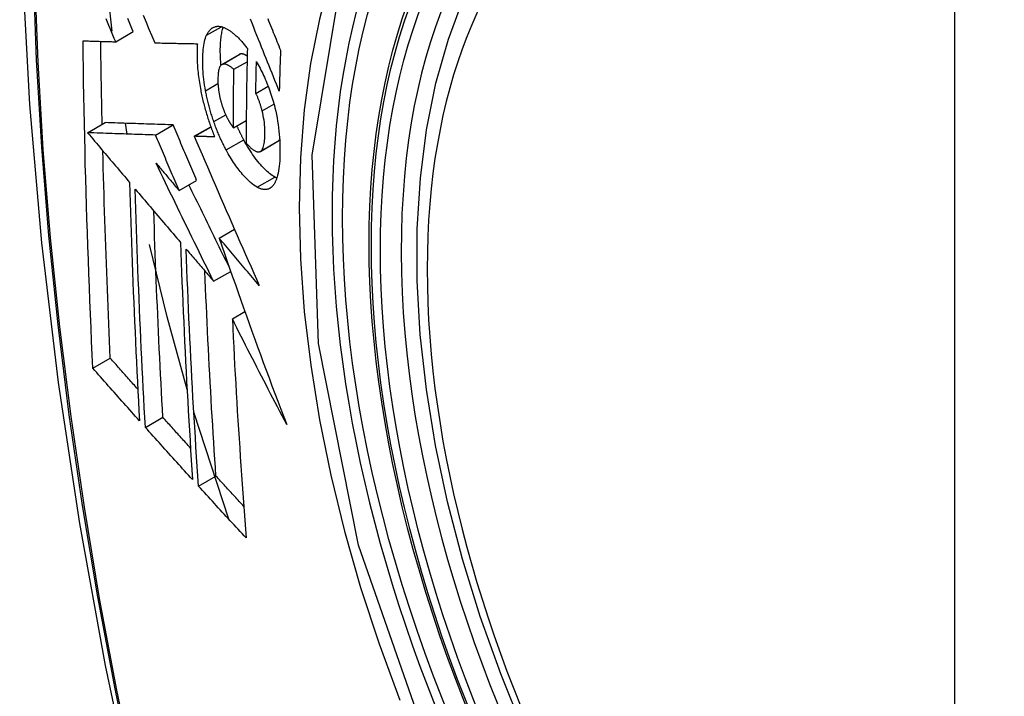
# Model space of a CAD drawing. Header units: inches. Extents: x 223.9 to 264.3, y 86 to 124.8.
# Tile 8 of 51: x 240.309 to 240.639, y 109.042 to 109.268. Entities that reach past the tile are written whole.
import ezdxf

# ---------------------------------------------------------------- set-up
doc = ezdxf.new("R2010")
doc.units = ezdxf.units.IN
doc.header["$MEASUREMENT"] = 0
doc.layers.add('Visible Edges(ANSI)', color=7, linetype='Continuous', lineweight=25)
doc.layers.add('Visible Tangent Edges(ANSI)', color=7, linetype='Continuous', lineweight=25)

msp = doc.modelspace()

# ---------------------------------------------------------------- linework, layer by layer
at = {"layer": 'Visible Edges(ANSI)'}
for p, q in [((240.33974, 109.26463), (240.33743, 109.28678)), ((240.34098, 109.26102), (240.34688, 109.26443)), ((240.35407, 109.26067), (240.35418, 109.26067)), ((240.37651, 109.25338), (240.3824, 109.25678)), ((240.38058, 109.25179), (240.38501, 109.25435)), ((240.38793, 109.24369), (240.39209, 109.24609)), ((240.38044, 109.23217), (240.38474, 109.23466)), ((240.33155, 109.23052), (240.33744, 109.23392)), ((240.33744, 109.23392), (240.33744, 109.23392)), ((240.34485, 109.23007), (240.34423, 109.23369)), ((240.35436, 109.22975), (240.36025, 109.23315)), ((240.36733, 109.22934), (240.37286, 109.23253)), ((240.33155, 109.23052), (240.33155, 109.23052)), ((240.3675, 109.22934), (240.36733, 109.22934)), ((240.38944, 109.22426), (240.39534, 109.22767)), ((240.39534, 109.22767), (240.39538, 109.2277)), ((240.36222, 109.21116), (240.36811, 109.21456)), ((240.37567, 109.19522), (240.38079, 109.19817)), ((240.3738, 109.18073), (240.37954, 109.18404)), ((240.38008, 109.16813), (240.38429, 109.17056)), ((240.33331, 109.15159), (240.33917, 109.15497)), ((240.37895, 109.10097), (240.36716, 109.13692)), ((240.35092, 109.13178), (240.35678, 109.13516)), ((240.36872, 109.11209), (240.37457, 109.11547))]:
    msp.add_line(p, q, dxfattribs=at)
at = {"layer": 'Visible Edges(ANSI)', "flags": 128}
for points in [[(240.36283, 109.66313), (240.34998, 109.62507), (240.33892, 109.58589), (240.32963, 109.54566), (240.32207, 109.50444), (240.31623, 109.4623), (240.31208, 109.4193), (240.3096, 109.37551), (240.30878, 109.33098), (240.3096, 109.28578), (240.31203, 109.23997), (240.31605, 109.19362), (240.32164, 109.14678), (240.32879, 109.09953), (240.33747, 109.05194), (240.34766, 109.00406), (240.35934, 108.95597)], [(240.47777, 109.02999), (240.47003, 109.04915), (240.46317, 109.06839), (240.45723, 109.08762), (240.45223, 109.10677), (240.44819, 109.12575), (240.44514, 109.14447), (240.44309, 109.16286), (240.44206, 109.18084), (240.44206, 109.19833), (240.4431, 109.21525), (240.44518, 109.23155), (240.44831, 109.24714), (240.4525, 109.26195), (240.45773, 109.27592), (240.464, 109.28896), (240.4713, 109.30102), (240.47961, 109.312), (240.48891, 109.32183), (240.49913, 109.33044), (240.51021, 109.33775)], [(240.34098, 109.26102), (240.34051, 109.26212), (240.34005, 109.26322), (240.33958, 109.26432), (240.33912, 109.26542), (240.33865, 109.26652), (240.33818, 109.26762), (240.33772, 109.26872)], [(240.34688, 109.26443), (240.34641, 109.26552), (240.34595, 109.26662), (240.34548, 109.26772), (240.34501, 109.26882)], [(240.35018, 109.26996), (240.35116, 109.26763), (240.35213, 109.2653), (240.3531, 109.26298), (240.35407, 109.26067)], [(240.39579, 109.24446), (240.39531, 109.24566), (240.39483, 109.24686), (240.39435, 109.24807), (240.39387, 109.24927), (240.39338, 109.25049), (240.39289, 109.25171), (240.3924, 109.25294), (240.3919, 109.25418), (240.3914, 109.25542), (240.3909, 109.25668), (240.39039, 109.25795), (240.38988, 109.25923), (240.38936, 109.26052), (240.38884, 109.26183), (240.38831, 109.26315), (240.38777, 109.26449), (240.38723, 109.26585), (240.38668, 109.26723), (240.38612, 109.26862)], [(240.39193, 109.2688), (240.39224, 109.26802), (240.39256, 109.26724), (240.39287, 109.26647), (240.39318, 109.2657), (240.39349, 109.26493), (240.3938, 109.26417), (240.39411, 109.26341), (240.39442, 109.26265), (240.39472, 109.26189), (240.39503, 109.26114), (240.39533, 109.26039), (240.39563, 109.25964), (240.39593, 109.2589), (240.39623, 109.25816)], [(240.37145, 109.26322), (240.37155, 109.26344), (240.37166, 109.26365), (240.37177, 109.26385), (240.37189, 109.26405), (240.37201, 109.26423), (240.37213, 109.26441), (240.37225, 109.26458), (240.37238, 109.26475), (240.37251, 109.2649), (240.37264, 109.26505), (240.37278, 109.26518), (240.37292, 109.26531), (240.37306, 109.26543), (240.37321, 109.26555), (240.37336, 109.26565), (240.37351, 109.26574), (240.37367, 109.26583), (240.37382, 109.26591), (240.37398, 109.26597), (240.37415, 109.26603), (240.37431, 109.26608), (240.37448, 109.26612), (240.37465, 109.26616), (240.37482, 109.26618)], [(240.37482, 109.26618), (240.375, 109.2662), (240.37519, 109.26621), (240.37537, 109.26621), (240.37556, 109.2662), (240.37575, 109.26618), (240.37594, 109.26616), (240.37613, 109.26613), (240.37633, 109.26609), (240.37652, 109.26605), (240.37672, 109.26599), (240.37691, 109.26593), (240.37711, 109.26586), (240.37731, 109.26579), (240.37751, 109.2657), (240.37771, 109.26561), (240.37792, 109.26552), (240.37812, 109.26541), (240.37833, 109.2653), (240.37853, 109.26518), (240.37874, 109.26506), (240.37895, 109.26492), (240.37916, 109.26479), (240.37937, 109.26464), (240.37958, 109.26449)], [(240.37627, 109.2532), (240.37621, 109.25383), (240.37616, 109.25446), (240.37612, 109.25509), (240.37609, 109.2557), (240.37607, 109.25631), (240.37605, 109.25691), (240.37604, 109.2575), (240.37604, 109.25809), (240.37604, 109.25867), (240.37605, 109.25923), (240.37607, 109.25979), (240.3761, 109.26033), (240.37613, 109.26087), (240.37617, 109.26139), (240.37622, 109.26191), (240.37628, 109.26241), (240.37634, 109.2629), (240.37642, 109.26337), (240.3765, 109.26383), (240.37659, 109.26428), (240.37669, 109.2647), (240.3768, 109.26512), (240.37692, 109.26551), (240.37704, 109.26589)], [(240.37958, 109.26449), (240.37981, 109.26432), (240.38004, 109.26415), (240.38027, 109.26396), (240.3805, 109.26378), (240.38073, 109.26358), (240.38096, 109.26338), (240.38118, 109.26317), (240.38141, 109.26296), (240.38164, 109.26274), (240.38187, 109.26252), (240.3821, 109.26229), (240.38233, 109.26206), (240.38257, 109.26181), (240.3828, 109.26157), (240.38303, 109.26132), (240.38326, 109.26106), (240.38349, 109.26079), (240.38372, 109.26053), (240.38395, 109.26025), (240.38418, 109.25997), (240.38441, 109.25969), (240.38464, 109.2594), (240.38487, 109.2591), (240.3851, 109.2588)], [(240.33001, 109.26134), (240.33046, 109.26133), (240.33091, 109.26131), (240.33137, 109.2613), (240.33182, 109.26129), (240.33227, 109.26127), (240.33273, 109.26126), (240.33318, 109.26125), (240.33364, 109.26123), (240.3341, 109.26122), (240.33455, 109.26121), (240.33501, 109.26119), (240.33547, 109.26118), (240.33593, 109.26117), (240.33639, 109.26115), (240.33685, 109.26114), (240.33731, 109.26113), (240.33777, 109.26111), (240.33823, 109.2611), (240.33868, 109.26109), (240.33914, 109.26107), (240.3396, 109.26106), (240.34006, 109.26105), (240.34052, 109.26103), (240.34098, 109.26102)], [(240.33331, 109.15159), (240.3331, 109.15612), (240.3329, 109.16065), (240.3327, 109.16519), (240.33251, 109.16972), (240.33232, 109.17427), (240.33214, 109.17882), (240.33196, 109.18337), (240.3318, 109.18792), (240.33163, 109.19249), (240.33148, 109.19705), (240.33133, 109.20162), (240.33118, 109.20619), (240.33105, 109.21076), (240.33092, 109.21534), (240.33079, 109.21991), (240.33068, 109.22449), (240.33057, 109.22908), (240.33047, 109.23367), (240.33037, 109.23826), (240.33029, 109.24286), (240.33021, 109.24747), (240.33013, 109.25209), (240.33007, 109.25672), (240.33001, 109.26134)], [(240.33644, 109.23334), (240.33641, 109.2345), (240.33639, 109.23566), (240.33636, 109.23681), (240.33634, 109.23797), (240.33632, 109.23913), (240.33629, 109.24029), (240.33627, 109.24144), (240.33625, 109.2426), (240.33623, 109.24376), (240.3362, 109.24492), (240.33618, 109.24608), (240.33616, 109.24724), (240.33614, 109.24839), (240.33612, 109.24955), (240.3361, 109.25071), (240.33608, 109.25187), (240.33607, 109.25303), (240.33605, 109.25419), (240.33603, 109.25535), (240.33602, 109.25652), (240.336, 109.25768), (240.33598, 109.25884), (240.33597, 109.26), (240.33595, 109.26117)], [(240.37111, 109.24459), (240.37093, 109.24555), (240.37078, 109.2465), (240.37064, 109.24744), (240.37052, 109.24837), (240.37042, 109.24929), (240.37033, 109.2502), (240.37026, 109.25109), (240.37021, 109.25197), (240.37017, 109.25284), (240.37015, 109.25369), (240.37014, 109.25453), (240.37015, 109.25534), (240.37017, 109.25614), (240.3702, 109.25691), (240.37025, 109.25767), (240.37031, 109.25841), (240.37039, 109.25912), (240.37049, 109.2598), (240.3706, 109.26045), (240.37074, 109.26107), (240.37089, 109.26166), (240.37105, 109.26222), (240.37124, 109.26274), (240.37145, 109.26322)], [(240.35418, 109.26067), (240.35476, 109.26066), (240.35534, 109.26064), (240.35593, 109.26063), (240.35651, 109.26061), (240.3571, 109.2606), (240.35768, 109.26059), (240.35827, 109.26057), (240.35886, 109.26056), (240.35945, 109.26055), (240.36004, 109.26054), (240.36063, 109.26052), (240.36123, 109.26051), (240.36182, 109.2605), (240.36241, 109.26049), (240.36301, 109.26047), (240.3636, 109.26046), (240.3642, 109.26045), (240.36479, 109.26044), (240.36539, 109.26043), (240.36598, 109.26042), (240.36658, 109.26041), (240.36717, 109.26039), (240.36777, 109.26038), (240.36836, 109.26037)], [(240.36836, 109.26037), (240.36833, 109.25983), (240.36829, 109.25928), (240.36827, 109.25872), (240.36825, 109.25816), (240.36824, 109.25758), (240.36824, 109.257), (240.36824, 109.2564), (240.36825, 109.2558), (240.36826, 109.25519), (240.36828, 109.25457), (240.36831, 109.25395), (240.36835, 109.25331), (240.36839, 109.25268), (240.36844, 109.25203), (240.3685, 109.25138), (240.36857, 109.25073), (240.36864, 109.25007), (240.36872, 109.24941), (240.36881, 109.24874), (240.3689, 109.24807), (240.36901, 109.24739), (240.36912, 109.24671), (240.36924, 109.24602), (240.36936, 109.24534)], [(240.3851, 109.2588), (240.38507, 109.25747), (240.38504, 109.25614), (240.38502, 109.25481), (240.38499, 109.25348), (240.38496, 109.25215), (240.38494, 109.25082), (240.38492, 109.24949), (240.38489, 109.24817), (240.38487, 109.24684), (240.38485, 109.24551), (240.38483, 109.24419), (240.38482, 109.24287), (240.3848, 109.24154), (240.38479, 109.24022), (240.38478, 109.2389), (240.38476, 109.23758), (240.38475, 109.23626), (240.38475, 109.23494), (240.38474, 109.23362), (240.38473, 109.2323), (240.38473, 109.23098), (240.38472, 109.22967), (240.38472, 109.22835), (240.38472, 109.22704)], [(240.39623, 109.25816), (240.39621, 109.25759), (240.39619, 109.25702), (240.39617, 109.25645), (240.39615, 109.25587), (240.39613, 109.2553), (240.39611, 109.25473), (240.39609, 109.25416), (240.39607, 109.25359), (240.39605, 109.25302), (240.39603, 109.25245), (240.39601, 109.25188), (240.39599, 109.25131), (240.39598, 109.25073), (240.39596, 109.25016), (240.39594, 109.24959), (240.39592, 109.24902), (240.39591, 109.24845), (240.39589, 109.24788), (240.39587, 109.24731), (240.39586, 109.24674), (240.39584, 109.24617), (240.39583, 109.2456), (240.39581, 109.24503), (240.39579, 109.24446)], [(240.38253, 109.25685), (240.38252, 109.25684), (240.38252, 109.25684), (240.38251, 109.25684), (240.3825, 109.25684), (240.3825, 109.25683), (240.38249, 109.25683), (240.38249, 109.25683), (240.38248, 109.25683), (240.38248, 109.25682), (240.38247, 109.25682), (240.38247, 109.25682), (240.38246, 109.25682), (240.38246, 109.25681), (240.38245, 109.25681), (240.38245, 109.25681), (240.38244, 109.25681), (240.38244, 109.2568), (240.38243, 109.2568), (240.38243, 109.2568), (240.38242, 109.2568), (240.38242, 109.25679), (240.38241, 109.25679), (240.38241, 109.25679), (240.3824, 109.25678)], [(240.38505, 109.25627), (240.38493, 109.25634), (240.38482, 109.2564), (240.38471, 109.25647), (240.3846, 109.25653), (240.38449, 109.25658), (240.38437, 109.25664), (240.38426, 109.25669), (240.38415, 109.25673), (240.38404, 109.25678), (240.38394, 109.25682), (240.38383, 109.25685), (240.38372, 109.25688), (240.38361, 109.25691), (240.38351, 109.25693), (240.3834, 109.25694), (240.3833, 109.25696), (240.3832, 109.25696), (240.3831, 109.25696), (240.383, 109.25696), (240.3829, 109.25695), (240.3828, 109.25693), (240.38271, 109.25691), (240.38262, 109.25688), (240.38253, 109.25685)], [(240.38793, 109.24369), (240.38794, 109.24414), (240.38795, 109.24458), (240.38796, 109.24503), (240.38796, 109.24547), (240.38797, 109.24592), (240.38798, 109.24636), (240.38799, 109.24681), (240.388, 109.24725), (240.38801, 109.2477), (240.38801, 109.24814), (240.38802, 109.24859), (240.38803, 109.24904), (240.38804, 109.24948), (240.38805, 109.24993), (240.38806, 109.25037), (240.38807, 109.25082), (240.38808, 109.25126), (240.38809, 109.25171), (240.3881, 109.25216), (240.38811, 109.2526), (240.38812, 109.25305), (240.38813, 109.25349), (240.38814, 109.25394), (240.38815, 109.25439)], [(240.38815, 109.25439), (240.38845, 109.25384), (240.38876, 109.25328), (240.38906, 109.25271), (240.38936, 109.25213), (240.38966, 109.25154), (240.38995, 109.25095), (240.39024, 109.25034), (240.39053, 109.24973), (240.39082, 109.24911), (240.3911, 109.24848), (240.39137, 109.24784), (240.39164, 109.24719), (240.39191, 109.24654), (240.39217, 109.24588), (240.39242, 109.24521), (240.39267, 109.24453), (240.39291, 109.24385), (240.39314, 109.24316), (240.39336, 109.24247), (240.39357, 109.24177), (240.39378, 109.24107), (240.39397, 109.24036), (240.39416, 109.23965), (240.39434, 109.23893)], [(240.37663, 109.25344), (240.37643, 109.25333), (240.37624, 109.25317), (240.37607, 109.25297), (240.37592, 109.25273), (240.37579, 109.25245), (240.37567, 109.25213), (240.37557, 109.25178), (240.37548, 109.2514), (240.37541, 109.25099), (240.37535, 109.25056), (240.3753, 109.25011), (240.37527, 109.24964), (240.37525, 109.24916), (240.37524, 109.24866), (240.37523, 109.24815), (240.37524, 109.24762), (240.37526, 109.24708), (240.37529, 109.24652), (240.37533, 109.24596), (240.37538, 109.24539), (240.37545, 109.2448), (240.37554, 109.24421), (240.37564, 109.24361), (240.37576, 109.243)], [(240.38058, 109.25179), (240.3804, 109.25194), (240.38023, 109.25208), (240.38005, 109.25222), (240.37987, 109.25236), (240.3797, 109.25249), (240.37952, 109.25261), (240.37935, 109.25273), (240.37917, 109.25285), (240.379, 109.25295), (240.37883, 109.25305), (240.37866, 109.25314), (240.37849, 109.25323), (240.37832, 109.2533), (240.37815, 109.25337), (240.37799, 109.25343), (240.37783, 109.25347), (240.37767, 109.25351), (240.37751, 109.25354), (240.37736, 109.25355), (240.3772, 109.25356), (240.37705, 109.25355), (240.37691, 109.25353), (240.37677, 109.25349), (240.37663, 109.25344)], [(240.38044, 109.23217), (240.38044, 109.23299), (240.38044, 109.2338), (240.38044, 109.23462), (240.38044, 109.23543), (240.38044, 109.23625), (240.38044, 109.23706), (240.38045, 109.23788), (240.38045, 109.2387), (240.38046, 109.23951), (240.38046, 109.24033), (240.38047, 109.24114), (240.38047, 109.24196), (240.38048, 109.24278), (240.38048, 109.2436), (240.38049, 109.24441), (240.3805, 109.24523), (240.38051, 109.24605), (240.38052, 109.24687), (240.38052, 109.24769), (240.38053, 109.24851), (240.38054, 109.24933), (240.38055, 109.25015), (240.38056, 109.25097), (240.38058, 109.25179)], [(240.36936, 109.24534), (240.36946, 109.24484), (240.36956, 109.24434), (240.36966, 109.24384), (240.36976, 109.24334), (240.36987, 109.24284), (240.36998, 109.24234), (240.3701, 109.24184), (240.37022, 109.24133), (240.37034, 109.24083), (240.37047, 109.24033), (240.3706, 109.23983), (240.37073, 109.23933), (240.37086, 109.23883), (240.371, 109.23833), (240.37114, 109.23783), (240.37129, 109.23733), (240.37144, 109.23683), (240.37159, 109.23633), (240.37174, 109.23584), (240.3719, 109.23535), (240.37205, 109.23486), (240.37222, 109.23437), (240.37238, 109.23388), (240.37255, 109.23339)], [(240.37385, 109.23425), (240.37371, 109.23467), (240.37357, 109.23509), (240.37343, 109.23552), (240.37329, 109.23594), (240.37315, 109.23637), (240.37302, 109.2368), (240.37289, 109.23723), (240.37277, 109.23766), (240.37264, 109.23809), (240.37252, 109.23852), (240.3724, 109.23895), (240.37228, 109.23939), (240.37217, 109.23982), (240.37206, 109.24026), (240.37195, 109.24069), (240.37184, 109.24112), (240.37174, 109.24156), (240.37164, 109.24199), (240.37155, 109.24242), (240.37145, 109.24286), (240.37136, 109.24329), (240.37127, 109.24372), (240.37119, 109.24416), (240.37111, 109.24459)], [(240.37576, 109.243), (240.3758, 109.2428), (240.37584, 109.24261), (240.37589, 109.24241), (240.37593, 109.24221), (240.37598, 109.24201), (240.37603, 109.24181), (240.37608, 109.24161), (240.37613, 109.24142), (240.37618, 109.24122), (240.37623, 109.24102), (240.37629, 109.24082), (240.37634, 109.24063), (240.3764, 109.24043), (240.37646, 109.24024), (240.37652, 109.24004), (240.37658, 109.23985), (240.37664, 109.23965), (240.3767, 109.23946), (240.37677, 109.23927), (240.37683, 109.23908), (240.3769, 109.23889), (240.37697, 109.2387), (240.37704, 109.23851), (240.37711, 109.23833)], [(240.39006, 109.23785), (240.38999, 109.23812), (240.38992, 109.23838), (240.38985, 109.23864), (240.38978, 109.2389), (240.3897, 109.23917), (240.38962, 109.23943), (240.38955, 109.23969), (240.38947, 109.23995), (240.38939, 109.24021), (240.3893, 109.24047), (240.38922, 109.24072), (240.38913, 109.24097), (240.38904, 109.24122), (240.38895, 109.24147), (240.38886, 109.24171), (240.38876, 109.24195), (240.38867, 109.24219), (240.38857, 109.24242), (240.38847, 109.24264), (240.38836, 109.24286), (240.38826, 109.24308), (240.38815, 109.24329), (240.38805, 109.24349), (240.38793, 109.24369)], [(240.37711, 109.23833), (240.37717, 109.23816), (240.37724, 109.23799), (240.3773, 109.23782), (240.37737, 109.23766), (240.37744, 109.2375), (240.3775, 109.23733), (240.37757, 109.23717), (240.37764, 109.23701), (240.37771, 109.23685), (240.37778, 109.2367), (240.37785, 109.23654), (240.37792, 109.23639), (240.37799, 109.23624), (240.37806, 109.23609), (240.37814, 109.23594), (240.37821, 109.23579), (240.37828, 109.23564), (240.37836, 109.2355), (240.37843, 109.23535), (240.37851, 109.23521), (240.37859, 109.23507), (240.37866, 109.23494), (240.37874, 109.2348), (240.37882, 109.23466)], [(240.38948, 109.22429), (240.38971, 109.22446), (240.38991, 109.22469), (240.3901, 109.22496), (240.39027, 109.22528), (240.39041, 109.22564), (240.39054, 109.22604), (240.39065, 109.22648), (240.39075, 109.22695), (240.39083, 109.22745), (240.39089, 109.22798), (240.39094, 109.22853), (240.39097, 109.2291), (240.39099, 109.22969), (240.39101, 109.23031), (240.391, 109.231), (240.39098, 109.23171), (240.39094, 109.23243), (240.39088, 109.23318), (240.3908, 109.23394), (240.39069, 109.23471), (240.39057, 109.23549), (240.39042, 109.23627), (240.39025, 109.23706), (240.39006, 109.23785)], [(240.39434, 109.23893), (240.3946, 109.23779), (240.39483, 109.23666), (240.39505, 109.23553), (240.39524, 109.23441), (240.39541, 109.23329), (240.39557, 109.23219), (240.39569, 109.23109), (240.3958, 109.23002), (240.39589, 109.22896), (240.39596, 109.22791), (240.39601, 109.22688), (240.39604, 109.22587), (240.39605, 109.22488), (240.39605, 109.2239), (240.39604, 109.22295), (240.396, 109.22201), (240.39595, 109.2211), (240.39589, 109.22022), (240.3958, 109.21936), (240.3957, 109.21854), (240.39557, 109.21776), (240.39543, 109.21701), (240.39526, 109.2163), (240.39507, 109.21564)], [(240.37882, 109.23466), (240.37888, 109.23455), (240.37895, 109.23444), (240.37901, 109.23433), (240.37908, 109.23422), (240.37915, 109.23411), (240.37921, 109.234), (240.37928, 109.23389), (240.37935, 109.23378), (240.37942, 109.23367), (240.37948, 109.23356), (240.37955, 109.23346), (240.37962, 109.23335), (240.37969, 109.23325), (240.37976, 109.23314), (240.37982, 109.23304), (240.37989, 109.23294), (240.37996, 109.23284), (240.38003, 109.23274), (240.3801, 109.23264), (240.38016, 109.23254), (240.38023, 109.23245), (240.3803, 109.23235), (240.38037, 109.23226), (240.38044, 109.23217)], [(240.36025, 109.23315), (240.35937, 109.23318), (240.35849, 109.23321), (240.3576, 109.23324), (240.35671, 109.23327), (240.35583, 109.2333), (240.35493, 109.23333), (240.35403, 109.23336), (240.35313, 109.23339), (240.35222, 109.23342), (240.35131, 109.23345), (240.35039, 109.23348), (240.34946, 109.23351), (240.34852, 109.23355), (240.34757, 109.23358), (240.34662, 109.23361), (240.34565, 109.23364), (240.34467, 109.23368), (240.34368, 109.23371), (240.34268, 109.23374), (240.34166, 109.23378), (240.34063, 109.23381), (240.33958, 109.23385), (240.33852, 109.23389), (240.33744, 109.23392)], [(240.36811, 109.21456), (240.36778, 109.21533), (240.36745, 109.21611), (240.36712, 109.21688), (240.36679, 109.21766), (240.36646, 109.21843), (240.36614, 109.21921), (240.36581, 109.21998), (240.36548, 109.22076), (240.36515, 109.22153), (240.36482, 109.22231), (240.36449, 109.22308), (240.36417, 109.22386), (240.36384, 109.22463), (240.36351, 109.22541), (240.36318, 109.22618), (240.36286, 109.22696), (240.36253, 109.22773), (240.3622, 109.22851), (240.36188, 109.22928), (240.36155, 109.23006), (240.36123, 109.23083), (240.3609, 109.23161), (240.36058, 109.23238), (240.36025, 109.23315)], [(240.37255, 109.23339), (240.37261, 109.23321), (240.37268, 109.23303), (240.37274, 109.23285), (240.37281, 109.23267), (240.37287, 109.23249), (240.37294, 109.23231), (240.373, 109.23213), (240.37307, 109.23195), (240.37313, 109.23177), (240.3732, 109.23159), (240.37327, 109.23141), (240.37333, 109.23124), (240.3734, 109.23106), (240.37347, 109.23088), (240.37354, 109.23071), (240.37361, 109.23053), (240.37368, 109.23036), (240.37374, 109.23018), (240.37381, 109.23001), (240.37388, 109.22983), (240.37395, 109.22966), (240.37402, 109.22949), (240.3741, 109.22931), (240.37417, 109.22914)], [(240.378, 109.22476), (240.37781, 109.22512), (240.37762, 109.22548), (240.37743, 109.22585), (240.37724, 109.22621), (240.37706, 109.22658), (240.37687, 109.22696), (240.37669, 109.22734), (240.37651, 109.22772), (240.37633, 109.2281), (240.37615, 109.22849), (240.37598, 109.22888), (240.3758, 109.22927), (240.37563, 109.22967), (240.37546, 109.23007), (240.37529, 109.23047), (240.37512, 109.23088), (240.37496, 109.23129), (240.37479, 109.2317), (240.37463, 109.23212), (240.37447, 109.23254), (240.37432, 109.23296), (240.37416, 109.23339), (240.37401, 109.23382), (240.37385, 109.23425)], [(240.38389, 109.22817), (240.3838, 109.22835), (240.3837, 109.22854), (240.3836, 109.22873), (240.3835, 109.22891), (240.3834, 109.2291), (240.3833, 109.22929), (240.38321, 109.22948), (240.38311, 109.22968), (240.38301, 109.22987), (240.38292, 109.23006), (240.38282, 109.23026), (240.38273, 109.23045), (240.38263, 109.23065), (240.38254, 109.23084), (240.38245, 109.23104), (240.38235, 109.23124), (240.38226, 109.23144), (240.38217, 109.23164), (240.38207, 109.23184), (240.38198, 109.23204), (240.38189, 109.23224), (240.3818, 109.23245), (240.38171, 109.23265), (240.38162, 109.23286)], [(240.35436, 109.22975), (240.35347, 109.22978), (240.35259, 109.22981), (240.35171, 109.22984), (240.35082, 109.22987), (240.34993, 109.2299), (240.34904, 109.22993), (240.34814, 109.22996), (240.34724, 109.22999), (240.34633, 109.23002), (240.34541, 109.23005), (240.34449, 109.23008), (240.34356, 109.23011), (240.34262, 109.23014), (240.34168, 109.23018), (240.34072, 109.23021), (240.33975, 109.23024), (240.33877, 109.23028), (240.33778, 109.23031), (240.33678, 109.23034), (240.33576, 109.23038), (240.33473, 109.23041), (240.33369, 109.23045), (240.33263, 109.23048), (240.33155, 109.23052)], [(240.33155, 109.23052), (240.33214, 109.22983), (240.33272, 109.22914), (240.33331, 109.22844), (240.33389, 109.22775), (240.33448, 109.22706), (240.33506, 109.22636), (240.33565, 109.22567), (240.33624, 109.22497), (240.33682, 109.22428), (240.33741, 109.22358), (240.338, 109.22289), (240.33858, 109.22219), (240.33917, 109.2215), (240.33976, 109.22081), (240.34035, 109.22011), (240.34093, 109.21942), (240.34152, 109.21872), (240.34211, 109.21803), (240.3427, 109.21733), (240.34328, 109.21664), (240.34387, 109.21594), (240.34446, 109.21525), (240.34505, 109.21456), (240.34563, 109.21386)], [(240.36222, 109.21116), (240.36189, 109.21193), (240.36156, 109.21271), (240.36123, 109.21348), (240.3609, 109.21426), (240.36057, 109.21503), (240.36024, 109.21581), (240.35991, 109.21658), (240.35959, 109.21736), (240.35926, 109.21813), (240.35893, 109.21891), (240.3586, 109.21968), (240.35827, 109.22046), (240.35794, 109.22123), (240.35762, 109.22201), (240.35729, 109.22278), (240.35696, 109.22356), (240.35664, 109.22433), (240.35631, 109.22511), (240.35598, 109.22588), (240.35566, 109.22665), (240.35533, 109.22743), (240.35501, 109.2282), (240.35468, 109.22898), (240.35436, 109.22975)], [(240.36733, 109.22934), (240.36821, 109.2273), (240.36908, 109.22525), (240.36996, 109.22319), (240.37085, 109.22113), (240.37174, 109.21906), (240.37263, 109.21698), (240.37353, 109.2149), (240.37442, 109.21282), (240.37533, 109.21073), (240.37623, 109.20864), (240.37714, 109.20655), (240.37805, 109.20445), (240.37897, 109.20235), (240.37988, 109.20025), (240.3808, 109.19815), (240.38172, 109.19605), (240.38264, 109.19396), (240.38356, 109.19186), (240.38448, 109.18976), (240.38541, 109.18767), (240.38633, 109.18558), (240.38726, 109.1835), (240.38819, 109.18141), (240.38911, 109.17934)], [(240.37417, 109.22914), (240.37389, 109.22915), (240.37361, 109.22916), (240.37333, 109.22916), (240.37305, 109.22917), (240.37277, 109.22918), (240.37249, 109.22919), (240.37222, 109.2292), (240.37194, 109.2292), (240.37166, 109.22921), (240.37138, 109.22922), (240.3711, 109.22923), (240.37082, 109.22924), (240.37054, 109.22924), (240.37027, 109.22925), (240.36999, 109.22926), (240.36971, 109.22927), (240.36943, 109.22928), (240.36916, 109.22928), (240.36888, 109.22929), (240.3686, 109.2293), (240.36833, 109.22931), (240.36805, 109.22932), (240.36777, 109.22933), (240.3675, 109.22934)], [(240.39428, 109.21569), (240.39386, 109.21593), (240.39344, 109.2162), (240.39301, 109.2165), (240.39258, 109.21683), (240.39215, 109.21719), (240.39172, 109.21758), (240.39128, 109.21799), (240.39084, 109.21842), (240.3904, 109.21888), (240.38996, 109.21936), (240.38952, 109.21986), (240.38907, 109.22038), (240.38863, 109.22092), (240.38819, 109.22147), (240.38776, 109.22205), (240.38732, 109.22264), (240.38688, 109.22326), (240.38645, 109.2239), (240.38602, 109.22456), (240.38559, 109.22524), (240.38516, 109.22594), (240.38473, 109.22666), (240.38431, 109.2274), (240.38389, 109.22817)], [(240.39538, 109.2277), (240.39541, 109.22771), (240.39543, 109.22773), (240.39546, 109.22775), (240.39548, 109.22777), (240.39551, 109.22779), (240.39553, 109.22781), (240.39556, 109.22783), (240.39558, 109.22785), (240.39561, 109.22787), (240.39563, 109.22789), (240.39565, 109.22791), (240.39568, 109.22794), (240.3957, 109.22796), (240.39572, 109.22799), (240.39574, 109.22801), (240.39577, 109.22804), (240.39579, 109.22806), (240.39581, 109.22809), (240.39583, 109.22812), (240.39585, 109.22815), (240.39587, 109.22817), (240.39589, 109.2282), (240.39592, 109.22823), (240.39594, 109.22827)], [(240.38838, 109.21228), (240.38783, 109.21261), (240.38727, 109.21299), (240.3867, 109.21342), (240.38613, 109.2139), (240.38555, 109.21442), (240.38499, 109.21497), (240.38446, 109.21552), (240.38396, 109.21606), (240.3835, 109.21659), (240.38309, 109.21707), (240.38272, 109.21753), (240.38235, 109.218), (240.38198, 109.21848), (240.38161, 109.21898), (240.38124, 109.21949), (240.38087, 109.22001), (240.38051, 109.22055), (240.38014, 109.22111), (240.37978, 109.22168), (240.37942, 109.22226), (240.37906, 109.22286), (240.37871, 109.22348), (240.37835, 109.22411), (240.378, 109.22476)], [(240.38472, 109.22704), (240.38493, 109.2268), (240.38515, 109.22657), (240.38536, 109.22634), (240.38557, 109.22613), (240.38579, 109.22591), (240.386, 109.22571), (240.38621, 109.22552), (240.38642, 109.22533), (240.38663, 109.22516), (240.38684, 109.22499), (240.38705, 109.22483), (240.38726, 109.22469), (240.38746, 109.22456), (240.38767, 109.22444), (240.38787, 109.22434), (240.38806, 109.22426), (240.38826, 109.22419), (240.38845, 109.22414), (240.38864, 109.22411), (240.38882, 109.2241), (240.38899, 109.22411), (240.38916, 109.22415), (240.38933, 109.22421), (240.38948, 109.22429)], [(240.33917, 109.15497), (240.33904, 109.15785), (240.33891, 109.16073), (240.33878, 109.16361), (240.33866, 109.16649), (240.33853, 109.16937), (240.33841, 109.17226), (240.33829, 109.17514), (240.33818, 109.17803), (240.33806, 109.18092), (240.33795, 109.18381), (240.33784, 109.1867), (240.33773, 109.18959), (240.33763, 109.19249), (240.33753, 109.19538), (240.33743, 109.19828), (240.33733, 109.20118), (240.33724, 109.20409), (240.33715, 109.20699), (240.33706, 109.2099), (240.33697, 109.21281), (240.33689, 109.21573), (240.33681, 109.21864), (240.33673, 109.22156), (240.33665, 109.22448)], [(240.3738, 109.18073), (240.37299, 109.18237), (240.37217, 109.18402), (240.37136, 109.18567), (240.37055, 109.18731), (240.36974, 109.18896), (240.36893, 109.19062), (240.36812, 109.19227), (240.36731, 109.19392), (240.3665, 109.19557), (240.36569, 109.19723), (240.36488, 109.19888), (240.36408, 109.20053), (240.36327, 109.20219), (240.36247, 109.20384), (240.36167, 109.20549), (240.36087, 109.20714), (240.36007, 109.20879), (240.35928, 109.21044), (240.35848, 109.21208), (240.35769, 109.21373), (240.3569, 109.21537), (240.35611, 109.21701), (240.35532, 109.21864), (240.35454, 109.22028)], [(240.35454, 109.22028), (240.35486, 109.2199), (240.35518, 109.21952), (240.3555, 109.21914), (240.35582, 109.21876), (240.35614, 109.21838), (240.35646, 109.218), (240.35678, 109.21762), (240.3571, 109.21724), (240.35742, 109.21686), (240.35774, 109.21648), (240.35806, 109.2161), (240.35838, 109.21572), (240.3587, 109.21534), (240.35902, 109.21496), (240.35934, 109.21458), (240.35966, 109.2142), (240.35998, 109.21382), (240.3603, 109.21344), (240.36062, 109.21306), (240.36094, 109.21268), (240.36126, 109.2123), (240.36158, 109.21192), (240.3619, 109.21154), (240.36222, 109.21116)], [(240.39507, 109.21564), (240.395, 109.2154), (240.39492, 109.21516), (240.39484, 109.21493), (240.39475, 109.21471), (240.39466, 109.21449), (240.39457, 109.21429), (240.39448, 109.21408), (240.39438, 109.21389), (240.39428, 109.2137), (240.39418, 109.21352), (240.39407, 109.21335), (240.39397, 109.21318), (240.39385, 109.21302), (240.39374, 109.21287), (240.39362, 109.21273), (240.3935, 109.21259), (240.39338, 109.21246), (240.39325, 109.21234), (240.39313, 109.21223), (240.39299, 109.21213), (240.39286, 109.21203), (240.39273, 109.21195), (240.39259, 109.21187), (240.39245, 109.21179)], [(240.39498, 109.21534), (240.39495, 109.21535), (240.39492, 109.21537), (240.39489, 109.21538), (240.39486, 109.21539), (240.39483, 109.21541), (240.39481, 109.21542), (240.39478, 109.21543), (240.39475, 109.21545), (240.39472, 109.21546), (240.39469, 109.21547), (240.39466, 109.21549), (240.39463, 109.2155), (240.3946, 109.21552), (240.39457, 109.21553), (240.39454, 109.21555), (240.39451, 109.21556), (240.39448, 109.21558), (240.39446, 109.21559), (240.39443, 109.21561), (240.3944, 109.21562), (240.39437, 109.21564), (240.39434, 109.21565), (240.39431, 109.21567), (240.39428, 109.21569)], [(240.34563, 109.21386), (240.34572, 109.21051), (240.34582, 109.20716), (240.34592, 109.20381), (240.34602, 109.20046), (240.34613, 109.19712), (240.34625, 109.19377), (240.34636, 109.19043), (240.34648, 109.18709), (240.34661, 109.18375), (240.34674, 109.18041), (240.34687, 109.17708), (240.34701, 109.17375), (240.34715, 109.17042), (240.3473, 109.1671), (240.34745, 109.16377), (240.3476, 109.16045), (240.34776, 109.15714), (240.34792, 109.15382), (240.34808, 109.15051), (240.34825, 109.1472), (240.34841, 109.14389), (240.34859, 109.14059), (240.34876, 109.13729), (240.34894, 109.13399)], [(240.34754, 109.21161), (240.34817, 109.21087), (240.3488, 109.21012), (240.34943, 109.20938), (240.35006, 109.20864), (240.35069, 109.20789), (240.35132, 109.20715), (240.35195, 109.2064), (240.35259, 109.20566), (240.35322, 109.20491), (240.35385, 109.20417), (240.35448, 109.20342), (240.35512, 109.20268), (240.35575, 109.20193), (240.35638, 109.20118), (240.35701, 109.20044), (240.35765, 109.19969), (240.35828, 109.19895), (240.35891, 109.1982), (240.35955, 109.19746), (240.36018, 109.19671), (240.36081, 109.19597), (240.36145, 109.19522), (240.36208, 109.19448), (240.36271, 109.19374)], [(240.35092, 109.13178), (240.35074, 109.13507), (240.35056, 109.13837), (240.35039, 109.14167), (240.35021, 109.14497), (240.35004, 109.14828), (240.34988, 109.15158), (240.34971, 109.1549), (240.34955, 109.15821), (240.3494, 109.16153), (240.34925, 109.16484), (240.3491, 109.16817), (240.34895, 109.17149), (240.34881, 109.17482), (240.34868, 109.17815), (240.34854, 109.18149), (240.34841, 109.18482), (240.34829, 109.18816), (240.34817, 109.19151), (240.34805, 109.19485), (240.34794, 109.1982), (240.34784, 109.20155), (240.34773, 109.2049), (240.34764, 109.20825), (240.34754, 109.21161)], [(240.37909, 109.18532), (240.37852, 109.18648), (240.37795, 109.18763), (240.37738, 109.18878), (240.37682, 109.18994), (240.37625, 109.19109), (240.37568, 109.19225), (240.37511, 109.1934), (240.37455, 109.19456), (240.37398, 109.19572), (240.37341, 109.19688), (240.37285, 109.19803), (240.37228, 109.19919), (240.37171, 109.20035), (240.37115, 109.20151), (240.37059, 109.20267), (240.37002, 109.20382), (240.36946, 109.20498), (240.3689, 109.20614), (240.36834, 109.2073), (240.36777, 109.20845), (240.36721, 109.20961), (240.36665, 109.21077), (240.3661, 109.21192), (240.36554, 109.21307)], [(240.39245, 109.21179), (240.3923, 109.21173), (240.39215, 109.21167), (240.39199, 109.21162), (240.39184, 109.21158), (240.39168, 109.21154), (240.39152, 109.21151), (240.39136, 109.2115), (240.3912, 109.21148), (240.39103, 109.21148), (240.39087, 109.21149), (240.3907, 109.2115), (240.39053, 109.21152), (240.39036, 109.21154), (240.39019, 109.21157), (240.39001, 109.21161), (240.38984, 109.21166), (240.38966, 109.21172), (240.38948, 109.21178), (240.3893, 109.21184), (240.38912, 109.21192), (240.38894, 109.212), (240.38875, 109.21209), (240.38857, 109.21218), (240.38838, 109.21228)], [(240.35678, 109.13516), (240.35662, 109.13802), (240.35647, 109.14088), (240.35631, 109.14374), (240.35616, 109.1466), (240.35602, 109.14947), (240.35587, 109.15234), (240.35573, 109.15521), (240.35559, 109.15808), (240.35545, 109.16095), (240.35532, 109.16383), (240.35519, 109.16671), (240.35506, 109.16959), (240.35493, 109.17247), (240.35481, 109.17535), (240.35469, 109.17824), (240.35457, 109.18113), (240.35445, 109.18402), (240.35434, 109.18691), (240.35423, 109.18981), (240.35413, 109.1927), (240.35403, 109.1956), (240.35393, 109.1985), (240.35383, 109.2014), (240.35374, 109.2043)], [(240.38911, 109.17934), (240.38855, 109.18), (240.38799, 109.18066), (240.38743, 109.18132), (240.38687, 109.18198), (240.38631, 109.18264), (240.38575, 109.18331), (240.38519, 109.18397), (240.38463, 109.18463), (240.38407, 109.18529), (240.38351, 109.18596), (240.38294, 109.18662), (240.38238, 109.18728), (240.38182, 109.18795), (240.38126, 109.18861), (240.3807, 109.18927), (240.38014, 109.18993), (240.37958, 109.19059), (240.37902, 109.19126), (240.37846, 109.19192), (240.3779, 109.19258), (240.37735, 109.19324), (240.37679, 109.1939), (240.37623, 109.19456), (240.37567, 109.19522)], [(240.37567, 109.19522), (240.37657, 109.19262), (240.37746, 109.19002), (240.37836, 109.18742), (240.37927, 109.18482), (240.38018, 109.18222), (240.38109, 109.17961), (240.38201, 109.17701), (240.38293, 109.1744), (240.38385, 109.17179), (240.38478, 109.16919), (240.38572, 109.16658), (240.38666, 109.16397), (240.3876, 109.16137), (240.38855, 109.15876), (240.3895, 109.15615), (240.39046, 109.15355), (240.39142, 109.15094), (240.39239, 109.14834), (240.39336, 109.14573), (240.39434, 109.14313), (240.39532, 109.14053), (240.39631, 109.13793), (240.3973, 109.13533), (240.3983, 109.13274)], [(240.3649, 109.14449), (240.35817, 109.16881), (240.35227, 109.19302)], [(240.36271, 109.19374), (240.36282, 109.1904), (240.36294, 109.18706), (240.36307, 109.18373), (240.36319, 109.1804), (240.36333, 109.17707), (240.36347, 109.17375), (240.36361, 109.17042), (240.36376, 109.1671), (240.36391, 109.16378), (240.36407, 109.16046), (240.36424, 109.15714), (240.3644, 109.15383), (240.36458, 109.15051), (240.36475, 109.1472), (240.36493, 109.14389), (240.36512, 109.14059), (240.36531, 109.13729), (240.3655, 109.13399), (240.3657, 109.1307), (240.3659, 109.1274), (240.3661, 109.12412), (240.36631, 109.12083), (240.36652, 109.11755), (240.36673, 109.11427)], [(240.36872, 109.11209), (240.36851, 109.11537), (240.36829, 109.11866), (240.36808, 109.12195), (240.36787, 109.12524), (240.36767, 109.12853), (240.36746, 109.13183), (240.36727, 109.13513), (240.36707, 109.13843), (240.36688, 109.14174), (240.3667, 109.14504), (240.36652, 109.14835), (240.36634, 109.15166), (240.36617, 109.15497), (240.366, 109.15828), (240.36584, 109.16159), (240.36569, 109.1649), (240.36553, 109.16822), (240.36539, 109.17153), (240.36524, 109.17485), (240.36511, 109.17817), (240.36497, 109.1815), (240.36485, 109.18483), (240.36473, 109.18816), (240.36461, 109.1915)], [(240.36461, 109.1915), (240.36499, 109.19105), (240.36538, 109.19061), (240.36576, 109.19016), (240.36614, 109.18971), (240.36652, 109.18926), (240.3669, 109.18881), (240.36729, 109.18836), (240.36767, 109.18791), (240.36805, 109.18746), (240.36844, 109.18702), (240.36882, 109.18657), (240.3692, 109.18612), (240.36958, 109.18567), (240.36997, 109.18522), (240.37035, 109.18477), (240.37073, 109.18432), (240.37112, 109.18387), (240.3715, 109.18342), (240.37188, 109.18297), (240.37227, 109.18253), (240.37265, 109.18208), (240.37303, 109.18163), (240.37342, 109.18118), (240.3738, 109.18073)], [(240.37457, 109.11547), (240.37438, 109.1183), (240.3742, 109.12114), (240.37401, 109.12398), (240.37383, 109.12682), (240.37366, 109.12967), (240.37348, 109.13252), (240.37331, 109.13537), (240.37314, 109.13822), (240.37298, 109.14108), (240.37281, 109.14394), (240.37265, 109.1468), (240.3725, 109.14966), (240.37234, 109.15253), (240.37219, 109.15539), (240.37204, 109.15826), (240.3719, 109.16113), (240.37176, 109.16401), (240.37163, 109.16688), (240.37149, 109.16975), (240.37136, 109.17263), (240.37124, 109.17551), (240.37112, 109.17838), (240.371, 109.18126), (240.37089, 109.18414)], [(240.3983, 109.13274), (240.39752, 109.13421), (240.39674, 109.13568), (240.39597, 109.13715), (240.3952, 109.13863), (240.39443, 109.1401), (240.39366, 109.14158), (240.39289, 109.14305), (240.39212, 109.14453), (240.39136, 109.14601), (240.39059, 109.14748), (240.38983, 109.14896), (240.38907, 109.15044), (240.38831, 109.15192), (240.38756, 109.15339), (240.3868, 109.15487), (240.38605, 109.15635), (240.38529, 109.15782), (240.38454, 109.1593), (240.3838, 109.16077), (240.38305, 109.16225), (240.3823, 109.16372), (240.38156, 109.16519), (240.38082, 109.16666), (240.38008, 109.16813)], [(240.38008, 109.16813), (240.38022, 109.16503), (240.38037, 109.16192), (240.38053, 109.15882), (240.38068, 109.15572), (240.38085, 109.15262), (240.38102, 109.14953), (240.38119, 109.14644), (240.38137, 109.14335), (240.38156, 109.14027), (240.38174, 109.13719), (240.38194, 109.13412), (240.38213, 109.13105), (240.38233, 109.12799), (240.38254, 109.12493), (240.38275, 109.12188), (240.38296, 109.11884), (240.38317, 109.1158), (240.38339, 109.11276), (240.38361, 109.10974), (240.38384, 109.10672), (240.38407, 109.10371), (240.3843, 109.10071), (240.38453, 109.09771), (240.38476, 109.09472)], [(240.34838, 109.14457), (240.34799, 109.145), (240.34761, 109.14544), (240.34722, 109.14587), (240.34684, 109.14631), (240.34645, 109.14674), (240.34607, 109.14717), (240.34569, 109.14761), (240.3453, 109.14804), (240.34492, 109.14847), (240.34453, 109.14891), (240.34415, 109.14934), (240.34376, 109.14977), (240.34338, 109.15021), (240.343, 109.15064), (240.34261, 109.15108), (240.34223, 109.15151), (240.34185, 109.15194), (240.34146, 109.15238), (240.34108, 109.15281), (240.3407, 109.15324), (240.34032, 109.15368), (240.33993, 109.15411), (240.33955, 109.15454), (240.33917, 109.15497)], [(240.34894, 109.13399), (240.34829, 109.13472), (240.34763, 109.13545), (240.34698, 109.13619), (240.34633, 109.13692), (240.34567, 109.13765), (240.34502, 109.13839), (240.34437, 109.13912), (240.34371, 109.13985), (240.34306, 109.14059), (240.34241, 109.14132), (240.34175, 109.14205), (240.3411, 109.14279), (240.34045, 109.14352), (240.3398, 109.14426), (240.33915, 109.14499), (240.3385, 109.14572), (240.33785, 109.14646), (240.3372, 109.14719), (240.33655, 109.14792), (240.3359, 109.14866), (240.33525, 109.14939), (240.3346, 109.15012), (240.33395, 109.15086), (240.33331, 109.15159)], [(240.36606, 109.12484), (240.36567, 109.12527), (240.36528, 109.1257), (240.36489, 109.12613), (240.3645, 109.12656), (240.36412, 109.12699), (240.36373, 109.12742), (240.36334, 109.12785), (240.36295, 109.12828), (240.36257, 109.12871), (240.36218, 109.12914), (240.36179, 109.12957), (240.3614, 109.13), (240.36102, 109.13043), (240.36063, 109.13086), (240.36024, 109.13129), (240.35986, 109.13172), (240.35947, 109.13215), (240.35909, 109.13258), (240.3587, 109.13301), (240.35832, 109.13344), (240.35793, 109.13387), (240.35755, 109.1343), (240.35716, 109.13473), (240.35678, 109.13516)], [(240.36673, 109.11427), (240.36607, 109.115), (240.36541, 109.11573), (240.36475, 109.11646), (240.36408, 109.11719), (240.36342, 109.11792), (240.36276, 109.11864), (240.3621, 109.11937), (240.36144, 109.1201), (240.36078, 109.12083), (240.36012, 109.12156), (240.35946, 109.12229), (240.3588, 109.12302), (240.35814, 109.12375), (240.35748, 109.12448), (240.35682, 109.12521), (240.35617, 109.12594), (240.35551, 109.12667), (240.35485, 109.1274), (240.3542, 109.12813), (240.35354, 109.12886), (240.35288, 109.12959), (240.35223, 109.13032), (240.35158, 109.13105), (240.35092, 109.13178)], [(240.38395, 109.10525), (240.38356, 109.10567), (240.38316, 109.1061), (240.38277, 109.10653), (240.38238, 109.10695), (240.38198, 109.10738), (240.38159, 109.1078), (240.3812, 109.10823), (240.38081, 109.10866), (240.38042, 109.10908), (240.38003, 109.10951), (240.37963, 109.10993), (240.37924, 109.11036), (240.37885, 109.11078), (240.37846, 109.11121), (240.37807, 109.11164), (240.37768, 109.11206), (240.37729, 109.11249), (240.3769, 109.11291), (240.37651, 109.11334), (240.37612, 109.11377), (240.37573, 109.11419), (240.37534, 109.11462), (240.37496, 109.11504), (240.37457, 109.11547)], [(240.38476, 109.09472), (240.38409, 109.09544), (240.38342, 109.09617), (240.38274, 109.09689), (240.38207, 109.09761), (240.3814, 109.09833), (240.38073, 109.09906), (240.38006, 109.09978), (240.37938, 109.1005), (240.37871, 109.10123), (240.37804, 109.10195), (240.37737, 109.10268), (240.37671, 109.1034), (240.37604, 109.10413), (240.37537, 109.10485), (240.3747, 109.10557), (240.37404, 109.1063), (240.37337, 109.10702), (240.3727, 109.10775), (240.37204, 109.10847), (240.37137, 109.1092), (240.37071, 109.10992), (240.37005, 109.11065), (240.36939, 109.11137), (240.36872, 109.11209)]]:
    msp.add_lwpolyline(points, dxfattribs=at)
at = {"layer": 'Visible Edges(ANSI)'}
msp.add_ellipse((240.6594, 109.06247), major_axis=(0.15748, -0.27276), ratio=0.57735, start_param=2.363977, end_param=7.060801, dxfattribs=at)
msp.add_ellipse((240.65592, 109.06046), major_axis=(-0.15994, 0.27703), ratio=0.57735, dxfattribs=at)
at = {"layer": 'Visible Tangent Edges(ANSI)'}
for p, q in [((240.62216, 109.3251), (240.62216, 108.84043)), ((240.37145, 109.26322), (240.3764, 109.26608)), ((240.37663, 109.25344), (240.38253, 109.25685)), ((240.37111, 109.24459), (240.37526, 109.24699)), ((240.39006, 109.23785), (240.39403, 109.24015)), ((240.37385, 109.23425), (240.37784, 109.23655)), ((240.33155, 109.23052), (240.33744, 109.23392)), ((240.3675, 109.22934), (240.37289, 109.23245)), ((240.378, 109.22476), (240.38389, 109.22817)), ((240.38948, 109.22429), (240.39538, 109.2277)), ((240.38838, 109.21228), (240.39428, 109.21569)), ((240.39245, 109.21179), (240.39287, 109.21204))]:
    msp.add_line(p, q, dxfattribs=at)
at = {"layer": 'Visible Tangent Edges(ANSI)', "flags": 128}
for points in [[(240.36196, 109.61939), (240.3542, 109.59695), (240.34707, 109.57385), (240.3406, 109.55011), (240.3348, 109.52575), (240.32966, 109.50082), (240.3252, 109.47532), (240.32143, 109.4493), (240.31835, 109.42279), (240.31595, 109.39582), (240.31425, 109.36843), (240.31323, 109.34065), (240.31291, 109.31248), (240.31327, 109.28393), (240.31431, 109.255), (240.31604, 109.2257), (240.31845, 109.19609), (240.32154, 109.16618), (240.32531, 109.13602), (240.32975, 109.10561), (240.33487, 109.07496), (240.34065, 109.0441), (240.3471, 109.01307)], [(240.34785, 109.01269), (240.34139, 109.04366), (240.33559, 109.07445), (240.33046, 109.10504), (240.326, 109.1354), (240.32221, 109.16551), (240.31911, 109.19536), (240.31669, 109.22492), (240.31495, 109.25415), (240.3139, 109.28302), (240.31354, 109.3115), (240.31387, 109.3396), (240.31489, 109.3673), (240.3166, 109.3946), (240.319, 109.42148), (240.3221, 109.44789), (240.32589, 109.4738), (240.33036, 109.49918), (240.33552, 109.52399), (240.34134, 109.54822), (240.34783, 109.57183), (240.35496, 109.5948), (240.36274, 109.61711)], [(240.44652, 109.02326), (240.42239, 109.09233), (240.40894, 109.15992), (240.40679, 109.22299), (240.41605, 109.27841), (240.43633, 109.32387), (240.4666, 109.35708), (240.50554, 109.37654), (240.55151, 109.38152), (240.60217, 109.37175), (240.65529, 109.3477)], [(240.46121, 109.3582), (240.45218, 109.35022), (240.44383, 109.34125), (240.43617, 109.33133), (240.42923, 109.32048), (240.42304, 109.30874), (240.41764, 109.29614), (240.41303, 109.28273), (240.40925, 109.26859), (240.4063, 109.25375), (240.40419, 109.23825), (240.40292, 109.22214), (240.40249, 109.20546), (240.40292, 109.18824), (240.4042, 109.1706), (240.40634, 109.1526), (240.4093, 109.13429), (240.41309, 109.11574), (240.41769, 109.09701), (240.42308, 109.07815), (240.42926, 109.05922), (240.4362, 109.0403)]]:
    msp.add_lwpolyline(points, dxfattribs=at)
at = {"layer": 'Visible Tangent Edges(ANSI)'}
for centre, major_axis, start_param, end_param in [((240.65841, 109.0619), (-0.17318, 0.29996), 5.05527, 10.652693), ((240.65836, 109.06187), (-0.15059, 0.26083), 5.66855, 8.468616)]:
    msp.add_ellipse(centre, major_axis=major_axis, ratio=0.57735, start_param=start_param, end_param=end_param, dxfattribs=at)
for centre, major_axis in [((240.659, 109.06224), (0.17111, -0.29637)), ((240.65602, 109.06052), (-0.1627, 0.2818)), ((240.65592, 109.06046), (0.1621, -0.28076))]:
    msp.add_ellipse(centre, major_axis=major_axis, ratio=0.57735, dxfattribs=at)

doc.saveas('drawing.dxf')
